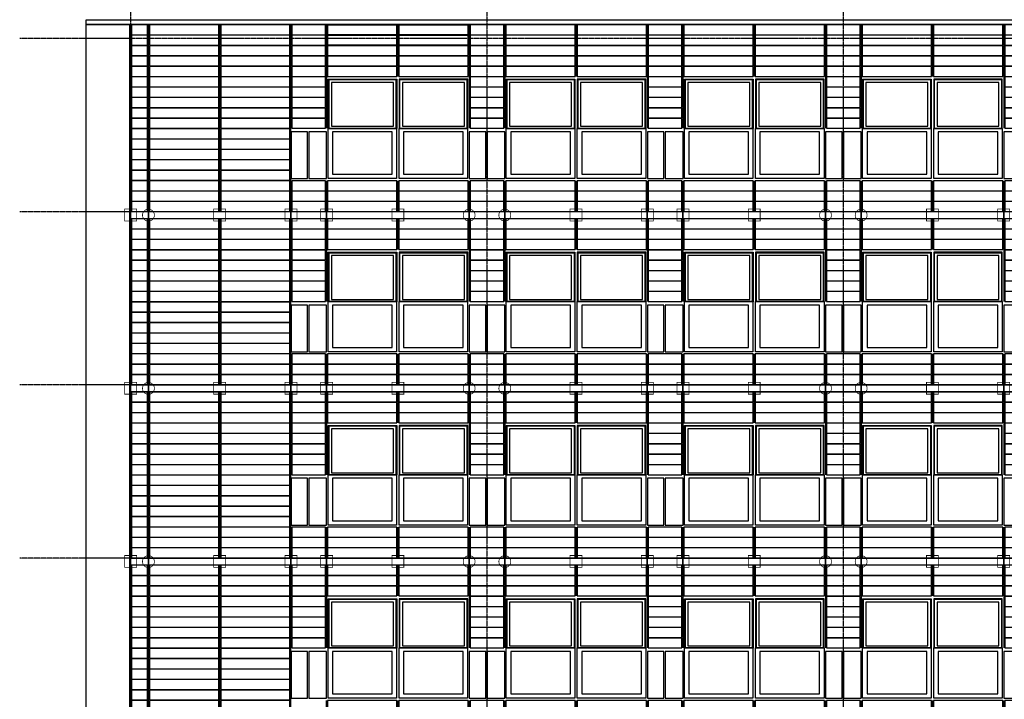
# Model space of a CAD drawing. Header units: millimetres. Extents: x -89870 to 271682, y -14857 to 84958.
# Tile 21 of 31: x 59 to 19953, y 24698 to 38431. Entities that reach past the tile are written whole.
import ezdxf

# ---------------------------------------------------------------- set-up
doc = ezdxf.new("R2010")
doc.units = ezdxf.units.MM
doc.linetypes.add('DASHDOT', pattern=[25.4, 12.7, -6.35, 0, -6.35])
for name, color, linetype in [('alu uprof', 3, 'Continuous'), ('alu vprof', 3, 'Continuous'), ('beugels', 3, 'Continuous'), ('keramiek', 1, 'Continuous'), ('kozijn', 2, 'Continuous'), ('stramien', 1, 'DASHDOT')]:
    doc.layers.add(name, color=color, linetype=linetype)

# ---------------------------------------------------------------- blocks, each defined once
blk = doc.blocks.new('*U131')
at = {"layer": 'stramien', "color": 1, "ltscale": 0.5}
blk.add_lwpolyline([(0, 21501), (0, -21501)], dxfattribs=at)
blk = doc.blocks.new('*U130')
at = {"layer": 'stramien', "color": 0, "linetype": 'ByBlock', "lineweight": -2, "transparency": 16777216}
for p in [(36000, 0), (43200, 0), (50400, 0)]:
    blk.add_blockref('*U131', p, dxfattribs=at)
blk = doc.blocks.new('*U140')
at = {"layer": 'keramiek'}
blk.add_lwpolyline([(-700, -100), (700, -100), (700, 100), (-700, 100)], close=True, dxfattribs=at)
blk = doc.blocks.new('*U141')
at = {"layer": 'keramiek', "color": 0, "linetype": 'ByBlock', "lineweight": -2, "transparency": 16777216}
for p in [(0, 210), (1440, 210), (0, 0), (1440, 0)]:
    blk.add_blockref('*U140', p, dxfattribs=at)
blk = doc.blocks.new('*U1')
at = {"layer": 'keramiek'}
blk.add_lwpolyline([(20, -100), (1420, -100), (1420, 100), (20, 100)], close=True, dxfattribs=at)
blk = doc.blocks.new('*U2')
at = {"layer": 'keramiek', "color": 0, "linetype": 'ByBlock', "lineweight": -2, "transparency": 16777216}
for p in [(0, 420), (1440, 420), (0, 210), (1440, 210), (0, 0), (1440, 0)]:
    blk.add_blockref('*U1', p, dxfattribs=at)
blk = doc.blocks.new('*U3')
at = {"layer": 'keramiek'}
blk.add_lwpolyline([(-340, -100), (340, -100), (340, 100), (-340, 100)], close=True, dxfattribs=at)
blk = doc.blocks.new('*U4')
at = {"layer": 'alu uprof', "color": 0, "linetype": 'ByBlock', "lineweight": -2, "transparency": 16777216}
for p in [(0, 420), (0, 210), (0, 0)]:
    blk.add_blockref('*U3', p, dxfattribs=at)
blk = doc.blocks.new('*U5')
at = {"layer": 'keramiek'}
blk.add_lwpolyline([(20, -100), (1420, -100), (1420, 100), (20, 100)], close=True, dxfattribs=at)
blk = doc.blocks.new('*U6')
at = {"layer": 'keramiek', "color": 0, "linetype": 'ByBlock', "lineweight": -2, "transparency": 16777216}
for p in [(0, 420), (1440, 420), (0, 210), (1440, 210), (0, 0), (1440, 0)]:
    blk.add_blockref('*U5', p, dxfattribs=at)
blk = doc.blocks.new('*U7')
at = {"layer": 'keramiek'}
blk.add_lwpolyline([(-340, -100), (340, -100), (340, 100), (-340, 100)], close=True, dxfattribs=at)
blk = doc.blocks.new('*U8')
at = {"layer": 'alu uprof', "color": 0, "linetype": 'ByBlock', "lineweight": -2, "transparency": 16777216}
for p in [(0, 1470), (0, 1260), (0, 1050), (0, 840), (0, 630), (0, 420), (0, 210), (0, 0)]:
    blk.add_blockref('*U7', p, dxfattribs=at)
blk = doc.blocks.new('keramiek N2')
at = {"layer": 'alu uprof'}
for name, p in [('*U8', (20059, 25836)), ('*U4', (20059, 24156))]:
    blk.add_blockref(name, p, dxfattribs=at)
at = {"layer": 'keramiek'}
for name, p in [('*U6', (16819, 26886)), ('*U2', (16819, 24156))]:
    blk.add_blockref(name, p, dxfattribs=at)
blk = doc.blocks.new('*U150')
at = {"layer": 'alu uprof'}
for points in [[(-1610, -1745), (1270, -1745), (1270, -1615), (-1610, -1615)], [(1270, -1745), (1990, -1745), (1990, -1615), (1270, -1615)]]:
    blk.add_lwpolyline(points, close=True, dxfattribs=at)
at = {"layer": 'alu vprof'}
for points in [[(-1610, 1745), (-1610, 75)], [(-1610, 1745), (-1610, 75)], [(-170, 1745), (-170, 1125)], [(1270, 1745), (1270, 75)], [(-1610, -985), (-1610, -1605)], [(-1610, -1605), (-1610, -985)], [(-170, -985), (-170, -1605)], [(1270, -985), (1270, -1605)]]:
    blk.add_lwpolyline(points, dxfattribs=at)
at = {"layer": 'alu uprof'}
blk.add_blockref('keramiek N2', (-18429, -25661), dxfattribs=at)
blk = doc.blocks.new('*U151')
at = {"layer": 'keramiek', "color": 0, "linetype": 'ByBlock', "lineweight": -2, "transparency": 16777216}
for p in [(0, 7000), (3600, 7000), (7200, 7000), (10800, 7000), (0, 3500), (3600, 3500), (7200, 3500), (10800, 3500), (0, 0), (3600, 0), (7200, 0), (10800, 0)]:
    blk.add_blockref('*U150', p, dxfattribs=at)
blk = doc.blocks.new('*U10')
at = {"layer": 'keramiek'}
blk.add_lwpolyline([(20, -100), (1420, -100), (1420, 100), (20, 100)], close=True, dxfattribs=at)
blk = doc.blocks.new('*U11')
at = {"layer": 'keramiek', "color": 0, "linetype": 'ByBlock', "lineweight": -2, "transparency": 16777216}
for p in [(0, 420), (1440, 420), (0, 210), (1440, 210), (0, 0), (1440, 0)]:
    blk.add_blockref('*U10', p, dxfattribs=at)
blk = doc.blocks.new('*U12')
at = {"layer": 'keramiek'}
blk.add_lwpolyline([(-340, -100), (340, -100), (340, 100), (-340, 100)], close=True, dxfattribs=at)
blk = doc.blocks.new('*U13')
at = {"layer": 'alu uprof', "color": 0, "linetype": 'ByBlock', "lineweight": -2, "transparency": 16777216}
for p in [(0, 420), (0, 210), (0, 0)]:
    blk.add_blockref('*U12', p, dxfattribs=at)
blk = doc.blocks.new('*U14')
at = {"layer": 'keramiek'}
blk.add_lwpolyline([(20, -100), (1420, -100), (1420, 100), (20, 100)], close=True, dxfattribs=at)
blk = doc.blocks.new('*U15')
at = {"layer": 'keramiek', "color": 0, "linetype": 'ByBlock', "lineweight": -2, "transparency": 16777216}
for p in [(0, 840), (1440, 840), (0, 630), (1440, 630), (0, 420), (1440, 420), (0, 210), (1440, 210), (0, 0), (1440, 0)]:
    blk.add_blockref('*U14', p, dxfattribs=at)
blk = doc.blocks.new('*U16')
at = {"layer": 'keramiek'}
blk.add_lwpolyline([(-340, -100), (340, -100), (340, 100), (-340, 100)], close=True, dxfattribs=at)
blk = doc.blocks.new('*U17')
at = {"layer": 'alu uprof', "color": 0, "linetype": 'ByBlock', "lineweight": -2, "transparency": 16777216}
for p in [(0, 1890), (0, 1680), (0, 1470), (0, 1260), (0, 1050), (0, 840), (0, 630), (0, 420), (0, 210), (0, 0)]:
    blk.add_blockref('*U16', p, dxfattribs=at)
blk = doc.blocks.new('keramiek N3')
at = {"layer": 'alu uprof'}
for name, p in [('*U17', (3220, 1780)), ('*U13', (3220, 100))]:
    blk.add_blockref(name, p, dxfattribs=at)
at = {"layer": 'keramiek'}
for name, p in [('*U15', (-20, 2830)), ('*U11', (-20, 100))]:
    blk.add_blockref(name, p, dxfattribs=at)
blk = doc.blocks.new('*U154')
at = {"layer": 'alu uprof'}
for points in [[(-1610, -1745), (1270, -1745), (1270, -1615), (-1610, -1615)], [(1270, -1745), (1990, -1745), (1990, -1615), (1270, -1615)]]:
    blk.add_lwpolyline(points, close=True, dxfattribs=at)
at = {"layer": 'alu vprof'}
for points in [[(-1610, 2165), (-1610, 75)], [(-170, 2165), (-170, 1125)], [(1270, 2165), (1270, 75)], [(-1610, 1745), (-1610, 75)], [(1270, 1745), (1270, 75)], [(-1610, -985), (-1610, -1605)], [(-1610, -1605), (-1610, -985)], [(-170, -985), (-170, -1605)], [(-170, -985), (-170, -1605)], [(1270, -985), (1270, -1605)], [(1270, -985), (1270, -1605)]]:
    blk.add_lwpolyline(points, dxfattribs=at)
at = {"layer": 'beugels', "color": 10}
blk.add_blockref('keramiek N3', (-1590, -1605), dxfattribs=at)
blk = doc.blocks.new('*U155')
at = {"layer": 'keramiek', "color": 0, "linetype": 'ByBlock', "lineweight": -2, "transparency": 16777216}
for p in [(0, 0), (3600, 0), (7200, 0), (10800, 0)]:
    blk.add_blockref('*U154', p, dxfattribs=at)
blk = doc.blocks.new('*U200')
at = {"layer": 'keramiek'}
blk.add_lwpolyline([(20, -100), (1420, -100), (1420, 100), (20, 100)], close=True, dxfattribs=at)
blk = doc.blocks.new('*U201')
at = {"layer": 'keramiek', "color": 0, "linetype": 'ByBlock', "lineweight": -2, "transparency": 16777216}
for p in [(0, 3150), (1440, 3150), (0, 2940), (1440, 2940), (0, 2730), (1440, 2730), (0, 2520), (1440, 2520), (0, 2310), (1440, 2310), (0, 2100), (1440, 2100), (0, 1890), (1440, 1890), (0, 1680), (1440, 1680), (0, 1470), (1440, 1470), (0, 1260), (1440, 1260), (0, 1050), (1440, 1050), (0, 840), (1440, 840), (0, 630), (1440, 630), (0, 420), (1440, 420), (0, 210), (1440, 210), (0, 0), (1440, 0)]:
    blk.add_blockref('*U200', p, dxfattribs=at)
blk = doc.blocks.new('*U202')
at = {"layer": 'keramiek'}
blk.add_lwpolyline([(20, -100), (340, -100), (340, 100), (20, 100)], close=True, dxfattribs=at)
blk = doc.blocks.new('*U203')
at = {"layer": 'alu uprof', "color": 0, "linetype": 'ByBlock', "lineweight": -2, "transparency": 16777216}
for p in [(0, 3150), (0, 2940), (0, 2730), (0, 2520), (0, 2310), (0, 2100), (0, 1890), (0, 1680), (0, 1470), (0, 1260), (0, 1050), (0, 840), (0, 630), (0, 420), (0, 210), (0, 0)]:
    blk.add_blockref('*U202', p, dxfattribs=at)
blk = doc.blocks.new('*U206')
at = {"layer": 'keramiek'}
blk.add_lwpolyline([(-340, -100), (340, -100), (340, 100), (-340, 100)], close=True, dxfattribs=at)
blk = doc.blocks.new('*U207')
at = {"layer": 'alu uprof', "color": 0, "linetype": 'ByBlock', "lineweight": -2, "transparency": 16777216}
for p in [(0, 1470), (0, 1260), (0, 1050), (0, 840), (0, 630), (0, 420), (0, 210), (0, 0)]:
    blk.add_blockref('*U206', p, dxfattribs=at)
blk = doc.blocks.new('*U208')
at = {"layer": 'keramiek'}
blk.add_lwpolyline([(20, -100), (1420, -100), (1420, 100), (20, 100)], close=True, dxfattribs=at)
blk = doc.blocks.new('*U209')
at = {"layer": 'keramiek', "color": 0, "linetype": 'ByBlock', "lineweight": -2, "transparency": 16777216}
for p in [(0, 3150), (1440, 3150), (0, 2940), (1440, 2940), (0, 2730), (1440, 2730), (0, 2520), (1440, 2520), (0, 2310), (1440, 2310), (0, 2100), (1440, 2100), (0, 1890), (1440, 1890), (0, 1680), (1440, 1680), (0, 1470), (1440, 1470), (0, 1260), (1440, 1260), (0, 1050), (1440, 1050), (0, 840), (1440, 840), (0, 630), (1440, 630), (0, 420), (1440, 420), (0, 210), (1440, 210), (0, 0), (1440, 0)]:
    blk.add_blockref('*U208', p, dxfattribs=at)
blk = doc.blocks.new('*U210')
at = {"layer": 'keramiek'}
blk.add_lwpolyline([(20, -100), (340, -100), (340, 100), (20, 100)], close=True, dxfattribs=at)
blk = doc.blocks.new('*U211')
at = {"layer": 'alu uprof', "color": 0, "linetype": 'ByBlock', "lineweight": -2, "transparency": 16777216}
for p in [(0, 3150), (0, 2940), (0, 2730), (0, 2520), (0, 2310), (0, 2100), (0, 1890), (0, 1680), (0, 1470), (0, 1260), (0, 1050), (0, 840), (0, 630), (0, 420), (0, 210), (0, 0)]:
    blk.add_blockref('*U210', p, dxfattribs=at)
blk = doc.blocks.new('*U212')
at = {"layer": 'keramiek'}
blk.add_lwpolyline([(-340, -100), (340, -100), (340, 100), (-340, 100)], close=True, dxfattribs=at)
blk = doc.blocks.new('*U213')
at = {"layer": 'alu uprof', "color": 0, "linetype": 'ByBlock', "lineweight": -2, "transparency": 16777216}
for p in [(0, 1470), (0, 1260), (0, 1050), (0, 840), (0, 630), (0, 420), (0, 210), (0, 0)]:
    blk.add_blockref('*U212', p, dxfattribs=at)
blk = doc.blocks.new('*U214')
at = {"layer": 'keramiek'}
blk.add_lwpolyline([(20, -100), (1420, -100), (1420, 100), (20, 100)], close=True, dxfattribs=at)
blk = doc.blocks.new('*U215')
at = {"layer": 'keramiek', "color": 0, "linetype": 'ByBlock', "lineweight": -2, "transparency": 16777216}
for p in [(0, 3150), (1440, 3150), (0, 2940), (1440, 2940), (0, 2730), (1440, 2730), (0, 2520), (1440, 2520), (0, 2310), (1440, 2310), (0, 2100), (1440, 2100), (0, 1890), (1440, 1890), (0, 1680), (1440, 1680), (0, 1470), (1440, 1470), (0, 1260), (1440, 1260), (0, 1050), (1440, 1050), (0, 840), (1440, 840), (0, 630), (1440, 630), (0, 420), (1440, 420), (0, 210), (1440, 210), (0, 0), (1440, 0)]:
    blk.add_blockref('*U214', p, dxfattribs=at)
blk = doc.blocks.new('*U216')
at = {"layer": 'keramiek'}
blk.add_lwpolyline([(20, -100), (340, -100), (340, 100), (20, 100)], close=True, dxfattribs=at)
blk = doc.blocks.new('*U217')
at = {"layer": 'alu uprof', "color": 0, "linetype": 'ByBlock', "lineweight": -2, "transparency": 16777216}
for p in [(0, 3150), (0, 2940), (0, 2730), (0, 2520), (0, 2310), (0, 2100), (0, 1890), (0, 1680), (0, 1470), (0, 1260), (0, 1050), (0, 840), (0, 630), (0, 420), (0, 210), (0, 0)]:
    blk.add_blockref('*U216', p, dxfattribs=at)
blk = doc.blocks.new('*U218')
at = {"layer": 'keramiek'}
blk.add_lwpolyline([(-340, -100), (340, -100), (340, 100), (-340, 100)], close=True, dxfattribs=at)
blk = doc.blocks.new('*U219')
at = {"layer": 'alu uprof', "color": 0, "linetype": 'ByBlock', "lineweight": -2, "transparency": 16777216}
for p in [(0, 1470), (0, 1260), (0, 1050), (0, 840), (0, 630), (0, 420), (0, 210), (0, 0)]:
    blk.add_blockref('*U218', p, dxfattribs=at)
blk = doc.blocks.new('*U220')
at = {"layer": 'keramiek'}
blk.add_lwpolyline([(20, -100), (1420, -100), (1420, 100), (20, 100)], close=True, dxfattribs=at)
blk = doc.blocks.new('*U221')
at = {"layer": 'keramiek', "color": 0, "linetype": 'ByBlock', "lineweight": -2, "transparency": 16777216}
for p in [(0, 3570), (1440, 3570), (0, 3360), (1440, 3360), (0, 3150), (1440, 3150), (0, 2940), (1440, 2940), (0, 2730), (1440, 2730), (0, 2520), (1440, 2520), (0, 2310), (1440, 2310), (0, 2100), (1440, 2100), (0, 1890), (1440, 1890), (0, 1680), (1440, 1680), (0, 1470), (1440, 1470), (0, 1260), (1440, 1260), (0, 1050), (1440, 1050), (0, 840), (1440, 840), (0, 630), (1440, 630), (0, 420), (1440, 420), (0, 210), (1440, 210), (0, 0), (1440, 0)]:
    blk.add_blockref('*U220', p, dxfattribs=at)
blk = doc.blocks.new('*U222')
at = {"layer": 'keramiek'}
blk.add_lwpolyline([(20, -100), (340, -100), (340, 100), (20, 100)], close=True, dxfattribs=at)
blk = doc.blocks.new('*U223')
at = {"layer": 'alu uprof', "color": 0, "linetype": 'ByBlock', "lineweight": -2, "transparency": 16777216}
for p in [(0, 3570), (0, 3360), (0, 3150), (0, 2940), (0, 2730), (0, 2520), (0, 2310), (0, 2100), (0, 1890), (0, 1680), (0, 1470), (0, 1260), (0, 1050), (0, 840), (0, 630), (0, 420), (0, 210), (0, 0)]:
    blk.add_blockref('*U222', p, dxfattribs=at)
blk = doc.blocks.new('*U224')
at = {"layer": 'keramiek'}
blk.add_lwpolyline([(-340, -100), (340, -100), (340, 100), (-340, 100)], close=True, dxfattribs=at)
blk = doc.blocks.new('*U225')
at = {"layer": 'alu uprof', "color": 0, "linetype": 'ByBlock', "lineweight": -2, "transparency": 16777216}
for p in [(0, 1890), (0, 1680), (0, 1470), (0, 1260), (0, 1050), (0, 840), (0, 630), (0, 420), (0, 210), (0, 0)]:
    blk.add_blockref('*U224', p, dxfattribs=at)
blk = doc.blocks.new('*U226')
at = {"layer": 'keramiek'}
blk.add_lwpolyline([(-340, -100), (340, -100), (340, 100), (-340, 100)], close=True, dxfattribs=at)
blk = doc.blocks.new('*U227')
at = {"layer": 'alu uprof', "color": 0, "linetype": 'ByBlock', "lineweight": -2, "transparency": 16777216}
for p in [(0, 420), (0, 210), (0, 0)]:
    blk.add_blockref('*U226', p, dxfattribs=at)
blk = doc.blocks.new('*U228')
at = {"layer": 'keramiek'}
blk.add_lwpolyline([(-340, -100), (340, -100), (340, 100), (-340, 100)], close=True, dxfattribs=at)
blk = doc.blocks.new('*U229')
at = {"layer": 'alu uprof', "color": 0, "linetype": 'ByBlock', "lineweight": -2, "transparency": 16777216}
for p in [(0, 420), (0, 210), (0, 0)]:
    blk.add_blockref('*U228', p, dxfattribs=at)
blk = doc.blocks.new('*U230')
at = {"layer": 'keramiek'}
blk.add_lwpolyline([(-340, -100), (340, -100), (340, 100), (-340, 100)], close=True, dxfattribs=at)
blk = doc.blocks.new('*U231')
at = {"layer": 'alu uprof', "color": 0, "linetype": 'ByBlock', "lineweight": -2, "transparency": 16777216}
for p in [(0, 420), (0, 210), (0, 0)]:
    blk.add_blockref('*U230', p, dxfattribs=at)
blk = doc.blocks.new('kozijnen 1')
at = {"layer": 'kozijn', "color": 1}
for points in [[(-1409, 1016), (-1409, 2011), (-24, 2011), (-24, 1012)], [(1411, 1016), (1411, 2011), (26, 2011), (26, 1012)]]:
    blk.add_lwpolyline(points, dxfattribs=at)
at = {"layer": 'kozijn'}
for points in [[(-1391, 2003), (-41, 2003), (-41, 1016), (-1391, 1016)], [(43, 2003), (1393, 2003), (1393, 1016), (43, 1016)], [(-91, 1944), (-1342, 1944), (-1342, 1058), (-91, 1058)], [(1344, 1944), (93, 1944), (93, 1058), (1344, 1058)], [(-1409, 1016), (-25, 1016), (-25, 0), (-1409, 0)], [(26, 1016), (1410, 1016), (1410, 0), (26, 0)], [(-1799, 0), (-1439, 0), (-1439, 945), (-1799, 945)], [(-1319, 87), (-115, 87), (-115, 945), (-1319, 945)], [(116, 87), (1320, 87), (1320, 945), (116, 945)], [(1441, 0), (1775, 0), (1775, 945), (1441, 945)]]:
    blk.add_lwpolyline(points, close=True, dxfattribs=at)
blk = doc.blocks.new('*U368')
at = {"layer": 'kozijn'}
blk.add_blockref('kozijnen 1', (12, -1006), dxfattribs=at)
blk = doc.blocks.new('*U369')
at = {"layer": 'alu vprof', "color": 0, "linetype": 'ByBlock', "lineweight": -2, "transparency": 16777216}
for p in [(0, 10500), (3600, 10500), (7200, 10500), (10800, 10500), (0, 7000), (3600, 7000), (7200, 7000), (10800, 7000), (0, 3500), (3600, 3500), (7200, 3500), (10800, 3500), (0, 0), (3600, 0), (7200, 0), (10800, 0)]:
    blk.add_blockref('*U368', p, dxfattribs=at)
blk = doc.blocks.new('*U381')
at = {"layer": 'alu uprof'}
for points in [[(-1980, -65), (-1620, -65), (-1620, 65), (-1980, 65)], [(-1620, -65), (1260, -65), (1260, 65), (-1620, 65)], [(1260, -65), (1980, -65), (1980, 65), (1260, 65)]]:
    blk.add_lwpolyline(points, close=True, dxfattribs=at)
blk = doc.blocks.new('*U382')
at = {"layer": 'kozijn', "color": 0, "linetype": 'ByBlock', "lineweight": -2, "transparency": 16777216}
for p in [(0, 10500), (0, 7000), (0, 3500), (0, 0)]:
    blk.add_blockref('*U381', p, dxfattribs=at)

msp = doc.modelspace()

# ---------------------------------------------------------------- linework, layer by layer
at = {"layer": 'alu uprof'}
for points in [[(53600.2, 38336.2), (1400.2, 38336.2), (1400.2, 38431.2), (53600.2, 38431.2)], [(2280.2, 19916.2), (1400.2, 19916.2), (1400.2, 38336.2), (2280.2, 38336.2)]]:
    msp.add_lwpolyline(points, close=True, dxfattribs=at)
at = {"layer": 'alu vprof'}
for points in [[(2300.2, 37906.2), (2300.2, 38326.2)], [(2660.2, 37906.2), (2660.2, 38326.2)], [(4100.2, 37906.2), (4100.2, 38326.2)], [(5540.2, 37906.2), (5540.2, 38326.2)], [(6260.2, 37906.2), (6260.2, 38326.4)], [(7700.2, 37906.2), (7700.2, 38326.2)], [(9140.2, 37906.2), (9140.2, 38326.2)], [(2300.2, 34556.2), (2300.2, 37906.2)], [(2660.2, 34556.2), (2660.2, 37906.2)], [(4100.2, 34556.2), (4100.2, 37906.2)], [(5540.2, 34556.2), (5540.2, 37906.2)], [(2300.2, 31056.2), (2300.2, 34406.2)], [(2660.2, 31056.2), (2660.2, 34406.2)], [(4100.2, 31056.2), (4100.2, 34406.2)], [(5540.2, 31056.2), (5540.2, 34406.2)], [(2300.2, 27556.2), (2300.2, 30906.2)], [(2660.2, 27556.2), (2660.2, 30906.2)], [(4100.2, 27556.2), (4100.2, 30906.2)], [(5540.2, 27556.2), (5540.2, 30906.2)], [(2300.2, 24056.2), (2300.2, 27406.2)], [(2660.2, 24056.2), (2660.2, 27406.2)], [(4100.2, 24056.2), (4100.2, 27406.2)], [(5540.2, 24056.2), (5540.2, 27406.2)]]:
    msp.add_lwpolyline(points, dxfattribs=at)
at = {"layer": 'beugels', "color": 93, "const_width": 15}
for points in [[(2180.3, 34364.1), (2420.3, 34364.1), (2420.3, 34604.1), (2180.3, 34604.1)], [(3980.3, 34364.1), (4220.3, 34364.1), (4220.3, 34604.1), (3980.3, 34604.1)], [(5420.3, 34364.1), (5660.3, 34364.1), (5660.3, 34604.1), (5420.3, 34604.1)], [(6140.3, 34364.1), (6380.3, 34364.1), (6380.3, 34604.1), (6140.3, 34604.1)], [(7580.3, 34364.1), (7820.3, 34364.1), (7820.3, 34604.1), (7580.3, 34604.1)], [(11180.3, 34364.1), (11420.3, 34364.1), (11420.3, 34604.1), (11180.3, 34604.1)], [(12620.3, 34364.1), (12860.3, 34364.1), (12860.3, 34604.1), (12620.3, 34604.1)], [(13340.3, 34364.1), (13580.3, 34364.1), (13580.3, 34604.1), (13340.3, 34604.1)], [(14780.3, 34364.1), (15020.3, 34364.1), (15020.3, 34604.1), (14780.3, 34604.1)], [(18380.3, 34364.1), (18620.3, 34364.1), (18620.3, 34604.1), (18380.3, 34604.1)], [(19820.3, 34364.1), (20060.3, 34364.1), (20060.3, 34604.1), (19820.3, 34604.1)], [(2180.3, 30864.1), (2420.3, 30864.1), (2420.3, 31104.1), (2180.3, 31104.1)], [(3980.3, 30864.1), (4220.3, 30864.1), (4220.3, 31104.1), (3980.3, 31104.1)], [(5420.3, 30864.1), (5660.3, 30864.1), (5660.3, 31104.1), (5420.3, 31104.1)], [(6140.3, 30864.1), (6380.3, 30864.1), (6380.3, 31104.1), (6140.3, 31104.1)], [(7580.3, 30864.1), (7820.3, 30864.1), (7820.3, 31104.1), (7580.3, 31104.1)], [(11180.3, 30864.1), (11420.3, 30864.1), (11420.3, 31104.1), (11180.3, 31104.1)], [(12620.3, 30864.1), (12860.3, 30864.1), (12860.3, 31104.1), (12620.3, 31104.1)], [(13340.3, 30864.1), (13580.3, 30864.1), (13580.3, 31104.1), (13340.3, 31104.1)], [(14780.3, 30864.1), (15020.3, 30864.1), (15020.3, 31104.1), (14780.3, 31104.1)], [(18380.3, 30864.1), (18620.3, 30864.1), (18620.3, 31104.1), (18380.3, 31104.1)], [(19820.3, 30864.1), (20060.3, 30864.1), (20060.3, 31104.1), (19820.3, 31104.1)], [(2180.3, 27364.1), (2420.3, 27364.1), (2420.3, 27604.1), (2180.3, 27604.1)], [(3980.3, 27364.1), (4220.3, 27364.1), (4220.3, 27604.1), (3980.3, 27604.1)], [(5420.3, 27364.1), (5660.3, 27364.1), (5660.3, 27604.1), (5420.3, 27604.1)], [(6140.3, 27364.1), (6380.3, 27364.1), (6380.3, 27604.1), (6140.3, 27604.1)], [(7580.3, 27364.1), (7820.3, 27364.1), (7820.3, 27604.1), (7580.3, 27604.1)], [(11180.3, 27364.1), (11420.3, 27364.1), (11420.3, 27604.1), (11180.3, 27604.1)], [(12620.3, 27364.1), (12860.3, 27364.1), (12860.3, 27604.1), (12620.3, 27604.1)], [(13340.3, 27364.1), (13580.3, 27364.1), (13580.3, 27604.1), (13340.3, 27604.1)], [(14780.3, 27364.1), (15020.3, 27364.1), (15020.3, 27604.1), (14780.3, 27604.1)], [(18380.3, 27364.1), (18620.3, 27364.1), (18620.3, 27604.1), (18380.3, 27604.1)], [(19820.3, 27364.1), (20060.3, 27364.1), (20060.3, 27604.1), (19820.3, 27604.1)]]:
    msp.add_lwpolyline(points, close=True, dxfattribs=at)
at = {"layer": 'beugels', "color": 10, "const_width": 15}
for points in [[(2540.1, 34482.1, -0.4120639), (2660.2, 34601.3, -0.4123618), (2780.3, 34481.9, -0.4160677), (2660.2, 34361.1, -0.4163665)], [(9020.1, 34482.1, -0.4120639), (9140.2, 34601.3, -0.4123618), (9260.3, 34481.9, -0.4160677), (9140.2, 34361.1, -0.4163665)], [(9740.1, 34482.1, -0.4120639), (9860.2, 34601.3, -0.4123618), (9980.3, 34481.9, -0.4160677), (9860.2, 34361.1, -0.4163665)], [(16220.1, 34482.1, -0.4120639), (16340.2, 34601.3, -0.4123618), (16460.3, 34481.9, -0.4160677), (16340.2, 34361.1, -0.4163665)], [(16940.1, 34482.1, -0.4120639), (17060.2, 34601.3, -0.4123618), (17180.3, 34481.9, -0.4160677), (17060.2, 34361.1, -0.4163665)], [(2540.1, 30982.1, -0.4120639), (2660.2, 31101.3, -0.4123618), (2780.3, 30981.9, -0.4160677), (2660.2, 30861.1, -0.4163665)], [(9020.1, 30982.1, -0.4120639), (9140.2, 31101.3, -0.4123618), (9260.3, 30981.9, -0.4160677), (9140.2, 30861.1, -0.4163665)], [(9740.1, 30982.1, -0.4120639), (9860.2, 31101.3, -0.4123618), (9980.3, 30981.9, -0.4160677), (9860.2, 30861.1, -0.4163665)], [(16220.1, 30982.1, -0.4120639), (16340.2, 31101.3, -0.4123618), (16460.3, 30981.9, -0.4160677), (16340.2, 30861.1, -0.4163665)], [(16940.1, 30982.1, -0.4120639), (17060.2, 31101.3, -0.4123618), (17180.3, 30981.9, -0.4160677), (17060.2, 30861.1, -0.4163665)], [(2540.1, 27482.1, -0.4120639), (2660.2, 27601.3, -0.4123618), (2780.3, 27481.9, -0.4160677), (2660.2, 27361.1, -0.4163665)], [(9020.1, 27482.1, -0.4120639), (9140.2, 27601.3, -0.4123618), (9260.3, 27481.9, -0.4160677), (9140.2, 27361.1, -0.4163665)], [(9740.1, 27482.1, -0.4120639), (9860.2, 27601.3, -0.4123618), (9980.3, 27481.9, -0.4160677), (9860.2, 27361.1, -0.4163665)], [(16220.1, 27482.1, -0.4120639), (16340.2, 27601.3, -0.4123618), (16460.3, 27481.9, -0.4160677), (16340.2, 27361.1, -0.4163665)], [(16940.1, 27482.1, -0.4120639), (17060.2, 27601.3, -0.4123618), (17180.3, 27481.9, -0.4160677), (17060.2, 27361.1, -0.4163665)]]:
    msp.add_lwpolyline(points, format="xyb", close=True, dxfattribs=at)
at = {"layer": 'beugels', "color": 10, "const_width": 10}
for points in [[(2660.2, 34416.2), (2660.2, 34546.2)], [(5540.2, 34416.2), (5540.2, 34546.2)], [(6260.2, 34416.2), (6260.2, 34546.2)], [(9140.2, 34416.2), (9140.2, 34546.2)], [(9860.2, 34416.2), (9860.2, 34546.2)], [(12740.2, 34416.2), (12740.2, 34546.2)], [(13460.2, 34416.2), (13460.2, 34546.2)], [(16340.2, 34416.2), (16340.2, 34546.2)], [(17060.2, 34416.2), (17060.2, 34546.2)], [(19940.2, 34416.2), (19940.2, 34546.2)], [(2660.2, 30916.2), (2660.2, 31046.2)], [(5540.2, 30916.2), (5540.2, 31046.2)], [(6260.2, 30916.2), (6260.2, 31046.2)], [(9140.2, 30916.2), (9140.2, 31046.2)], [(9860.2, 30916.2), (9860.2, 31046.2)], [(12740.2, 30916.2), (12740.2, 31046.2)], [(13460.2, 30916.2), (13460.2, 31046.2)], [(16340.2, 30916.2), (16340.2, 31046.2)], [(17060.2, 30916.2), (17060.2, 31046.2)], [(19940.2, 30916.2), (19940.2, 31046.2)], [(2660.2, 27416.2), (2660.2, 27546.2)], [(5540.2, 27416.2), (5540.2, 27546.2)], [(6260.2, 27416.2), (6260.2, 27546.2)], [(9140.2, 27416.2), (9140.2, 27546.2)], [(9860.2, 27416.2), (9860.2, 27546.2)], [(12740.2, 27416.2), (12740.2, 27546.2)], [(13460.2, 27416.2), (13460.2, 27546.2)], [(16340.2, 27416.2), (16340.2, 27546.2)], [(17060.2, 27416.2), (17060.2, 27546.2)], [(19940.2, 27416.2), (19940.2, 27546.2)]]:
    msp.add_lwpolyline(points, dxfattribs=at)
at = {"layer": 'kozijn'}
for points in [[(5540.9, 35220.2), (5874.9, 35220.2), (5874.9, 36165.2), (5540.9, 36165.2)], [(5540.9, 31720.2), (5874.9, 31720.2), (5874.9, 32665.2), (5540.9, 32665.2)], [(5540.9, 28220.2), (5874.9, 28220.2), (5874.9, 29165.2), (5540.9, 29165.2)], [(5540.9, 24720.2), (5874.9, 24720.2), (5874.9, 25665.2), (5540.9, 25665.2)]]:
    msp.add_lwpolyline(points, close=True, dxfattribs=at)
at = {"layer": 'stramien', "color": 1, "ltscale": 0.5}
for points in [[(61288.7, 38051.2), (59.1, 38051.2)], [(61288.7, 34551.2), (59.1, 34551.2)], [(61288.7, 31051.2), (59.1, 31051.2)], [(61288.7, 27551.2), (59.1, 27551.2)]]:
    msp.add_lwpolyline(points, dxfattribs=at)

# ---------------------------------------------------------------- block references
at = {"layer": 'alu uprof'}
for name, p in [('*U223', (2300.2, 34656.2)), ('*U225', (5900.2, 36336.2)), ('*U231', (5900.2, 34656.2)), ('*U217', (2300.2, 31156.2)), ('*U219', (5900.2, 32836.2)), ('*U229', (5900.2, 31156.2)), ('*U211', (2300.2, 27656.2)), ('*U213', (5900.2, 29336.2)), ('*U227', (5900.2, 27656.2)), ('*U203', (2300.2, 24156.2)), ('*U207', (5900.2, 25836.2))]:
    msp.add_blockref(name, p, dxfattribs=at)
at = {"layer": 'alu vprof'}
msp.add_blockref('*U369', (7687.9, 25725.7), dxfattribs=at)
at = {"layer": 'keramiek'}
for name, p in [('*U221', (2660.2, 34656.2)), ('*U155', (7870.2, 36161.2)), ('*U215', (2660.2, 31156.2)), ('*U151', (7870.2, 25661.2)), ('*U209', (2660.2, 27656.2)), ('*U201', (2660.2, 24156.2))]:
    msp.add_blockref(name, p, dxfattribs=at)
at = {"layer": 'keramiek', "xscale": -1}
msp.add_blockref('*U141', (8420.2, 38016.2), dxfattribs=at)
at = {"layer": 'kozijn'}
msp.add_blockref('*U382', (4280.2, 23981.2), dxfattribs=at)
at = {"layer": 'stramien', "xscale": -1}
msp.add_blockref('*U130', (52700.2, 34367.5), dxfattribs=at)

doc.saveas('drawing.dxf')
